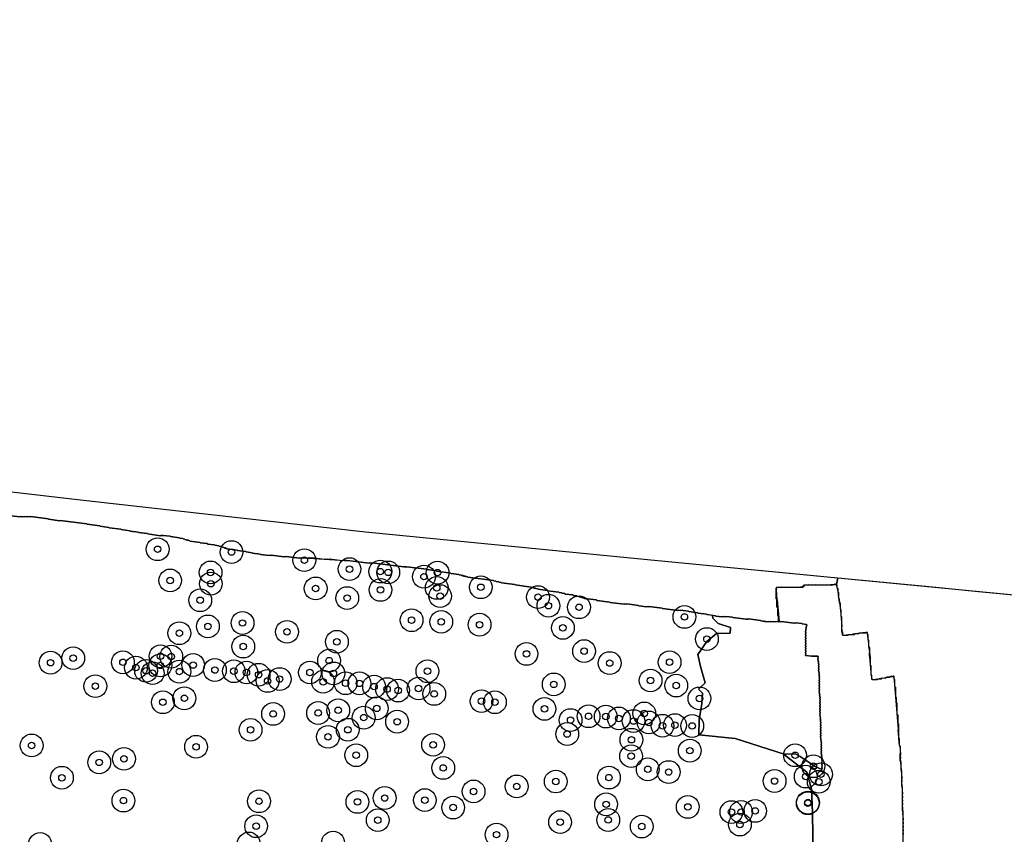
# Model space of a CAD drawing. Header units: inches. Extents: x 128668 to 131679, y 413272 to 413787.
# Tile 54 of 116: x 129993 to 130144, y 413516 to 413641. Entities that reach past the tile are written whole.
import ezdxf

# ---------------------------------------------------------------- set-up
doc = ezdxf.new("R2010")
doc.units = ezdxf.units.IN
doc.header["$MEASUREMENT"] = 0
doc.header["$PDMODE"] = 33
doc.header["$PDSIZE"] = -3
for name, color, linetype in [('Niet gedetecteerde gebieden (D-gebied) (ca. 44.659 m2)', 1, 'Continuous'), ('Onderzoeksgebied Capelsche UW (ca. 743.790 m2)', 5, 'Continuous'), ('Significante objecten binnen onderzoeksgebied', 3, 'Continuous'), ('Veiligheidsmarge objecten d.d. 230531', 6, 'Continuous'), ('Verstoorde gebieden (C-gebied) (ca. 90.096 m2)', 40, 'Continuous'), ('Vrijgegeven gebieden (A+B gebied) (ca. 609.035 m2)', 3, 'Continuous')]:
    doc.layers.add(name, color=color, linetype=linetype)

msp = doc.modelspace()

# ---------------------------------------------------------------- linework, layer by layer
at = {"layer": 'Niet gedetecteerde gebieden (D-gebied) (ca. 44.659 m2)'}
for points in [[(129879.65, 413581.76, 0), (130002.75, 413567.47, 0), (130046.15, 413562.6, 0), (130089.54, 413558.37, 0), (130118.85, 413555.54, 0), (130118.66, 413554.53, 0), (130118.6, 413554.57, 0), (130118.55, 413554.62, 0), (130118.5, 413554.56, 0), (130118.35, 413554.55, 0), (130118.31, 413554.5, 0), (130117.11, 413554.39, 0), (130117.06, 413554.44, 0), (130116.56, 413554.4, 0), (130116.51, 413554.44, 0), (130116.01, 413554.4, 0), (130115.96, 413554.45, 0), (130115.46, 413554.4, 0), (130115.4, 413554.45, 0), (130114.9, 413554.41, 0), (130114.85, 413554.45, 0), (130114.35, 413554.41, 0), (130114.3, 413554.45, 0), (130113.65, 413554.4, 0), (130113.66, 413554.35, 0), (130113.61, 413554.3, 0), (130113.62, 413554.15, 0), (130112.48, 413554.05, 0), (130112.42, 413554.09, 0), (130111.92, 413554.05, 0), (130111.87, 413554.1, 0), (130111.37, 413554.05, 0), (130111.32, 413554.1, 0), (130110.82, 413554.06, 0), (130110.77, 413554.1, 0), (130110.27, 413554.06, 0), (130110.21, 413554.1, 0), (130109.37, 413554.03, 0), (130109.39, 413553.73, 0), (130109.35, 413553.68, 0), (130109.48, 413552.18, 0), (130109.53, 413552.14, 0), (130109.81, 413548.81, 0), (130109.74, 413548.81, 0), (130109.69, 413548.77, 0), (130109.34, 413548.82, 0), (130109.28, 413548.77, 0), (130108.94, 413548.82, 0), (130108.88, 413548.77, 0), (130108.53, 413548.82, 0), (130108.48, 413548.78, 0), (130108.23, 413548.81, 0), (130108.17, 413548.76, 0), (130106.98, 413548.92, 0), (130106.94, 413548.97, 0), (130105.11, 413549.21, 0), (130105.05, 413549.17, 0), (130104.8, 413549.2, 0), (130104.75, 413549.16, 0), (130102.66, 413549.42, 0), (130102.62, 413549.48, 0), (130101.73, 413549.6, 0), (130101.67, 413549.55, 0), (130101.37, 413549.59, 0), (130101.32, 413549.55, 0), (130101.07, 413549.58, 0), (130101.01, 413549.54, 0), (130100.07, 413549.66, 0), (130100.03, 413549.71, 0), (130098.69, 413549.89, 0), (130098.65, 413549.94, 0), (130097.36, 413550.11, 0), (130097.31, 413550.16, 0), (130095.93, 413550.34, 0), (130095.88, 413550.4, 0), (130094.64, 413550.56, 0), (130094.59, 413550.52, 0), (130094.29, 413550.55, 0), (130094.23, 413550.51, 0), (130091.85, 413550.82, 0), (130091.81, 413550.87, 0), (130089.78, 413551.14, 0), (130089.72, 413551.09, 0), (130089.47, 413551.12, 0), (130089.42, 413551.08, 0), (130088.23, 413551.23, 0), (130088.18, 413551.29, 0), (130086.35, 413551.53, 0), (130086.29, 413551.48, 0), (130086, 413551.52, 0), (130085.94, 413551.48, 0), (130083.81, 413551.75, 0), (130083.76, 413551.81, 0), (130081.73, 413552.07, 0), (130081.69, 413552.13, 0), (130079.85, 413552.36, 0), (130079.81, 413552.42, 0), (130079.56, 413552.45, 0), (130079.52, 413552.51, 0), (130079.27, 413552.54, 0), (130079.23, 413552.6, 0), (130079.03, 413552.62, 0), (130078.99, 413552.68, 0), (130078.69, 413552.72, 0), (130078.65, 413552.77, 0), (130078.1, 413552.84, 0), (130078.06, 413552.9, 0), (130076.87, 413553.05, 0), (130076.82, 413553.11, 0), (130076.43, 413553.16, 0), (130076.38, 413553.21, 0), (130075.94, 413553.27, 0), (130075.89, 413553.33, 0), (130074.16, 413553.55, 0), (130074.12, 413553.61, 0), (130072.73, 413553.79, 0), (130072.68, 413553.84, 0), (130072.39, 413553.88, 0), (130072.34, 413553.94, 0), (130072.05, 413553.97, 0), (130072, 413554.03, 0), (130071.7, 413554.07, 0), (130071.66, 413554.12, 0), (130069.18, 413554.44, 0), (130069.14, 413554.5, 0), (130067.06, 413554.77, 0), (130067.01, 413554.82, 0), (130066.72, 413554.86, 0), (130066.67, 413554.92, 0), (130066.28, 413554.97, 0), (130066.23, 413555.03, 0), (130065.89, 413555.07, 0), (130065.84, 413555.13, 0), (130061.88, 413555.64, 0), (130061.83, 413555.69, 0), (130061.58, 413555.73, 0), (130061.54, 413555.78, 0), (130061.24, 413555.82, 0), (130061.2, 413555.88, 0), (130060.9, 413555.91, 0), (130060.86, 413555.97, 0), (130060.56, 413556.01, 0), (130060.52, 413556.06, 0), (130059.33, 413556.22, 0), (130059.29, 413556.27, 0), (130057.1, 413556.55, 0), (130057.06, 413556.61, 0), (130055.62, 413556.8, 0), (130055.58, 413556.85, 0), (130052.46, 413557.25, 0), (130052.4, 413557.21, 0), (130052.1, 413557.25, 0), (130052.05, 413557.21, 0), (130047.14, 413557.84, 0), (130047.08, 413557.8, 0), (130046.78, 413557.83, 0), (130046.73, 413557.79, 0), (130043.31, 413558.23, 0), (130043.25, 413558.19, 0), (130042.95, 413558.23, 0), (130042.9, 413558.18, 0), (130042.65, 413558.22, 0), (130042.59, 413558.17, 0), (130040.61, 413558.43, 0), (130040.55, 413558.38, 0), (130040.26, 413558.42, 0), (130040.2, 413558.38, 0), (130039.95, 413558.41, 0), (130039.9, 413558.37, 0), (130037.86, 413558.63, 0), (130037.81, 413558.59, 0), (130037.46, 413558.63, 0), (130037.4, 413558.59, 0), (130037.06, 413558.63, 0), (130037, 413558.59, 0), (130036.65, 413558.64, 0), (130036.6, 413558.59, 0), (130036.3, 413558.63, 0), (130036.24, 413558.59, 0), (130036.05, 413558.61, 0), (130035.99, 413558.57, 0), (130033.96, 413558.83, 0), (130033.9, 413558.79, 0), (130033.65, 413558.82, 0), (130033.6, 413558.78, 0), (130031.66, 413559.03, 0), (130031.61, 413558.98, 0), (130031.36, 413559.02, 0), (130031.3, 413558.97, 0), (130030.01, 413559.14, 0), (130029.97, 413559.19, 0), (130028.73, 413559.35, 0), (130028.69, 413559.41, 0), (130027.8, 413559.52, 0), (130027.75, 413559.58, 0), (130026.46, 413559.75, 0), (130026.42, 413559.8, 0), (130024.88, 413560, 0), (130024.84, 413560.06, 0), (130024.64, 413560.08, 0), (130024.6, 413560.14, 0), (130024.4, 413560.16, 0), (130024.36, 413560.22, 0), (130024.16, 413560.25, 0), (130024.11, 413560.3, 0), (130023.92, 413560.33, 0), (130023.87, 413560.38, 0), (130023.63, 413560.41, 0), (130023.58, 413560.47, 0), (130022.94, 413560.55, 0), (130022.89, 413560.61, 0), (130021.85, 413560.74, 0), (130021.81, 413560.8, 0), (130020.72, 413560.94, 0), (130020.68, 413561, 0), (130019.19, 413561.19, 0), (130019.14, 413561.24, 0), (130018.95, 413561.27, 0), (130018.9, 413561.33, 0), (130018.66, 413561.36, 0), (130018.61, 413561.41, 0), (130018.36, 413561.45, 0), (130018.32, 413561.5, 0), (130018.07, 413561.53, 0), (130018.03, 413561.59, 0), (130017.58, 413561.65, 0), (130017.54, 413561.7, 0), (130016.15, 413561.88, 0), (130016.11, 413561.94, 0), (130015.02, 413562.08, 0), (130014.96, 413562.04, 0), (130014.66, 413562.07, 0), (130014.61, 413562.03, 0), (130012.62, 413562.29, 0), (130012.58, 413562.34, 0), (130011.24, 413562.51, 0), (130011.2, 413562.57, 0), (130009.91, 413562.74, 0), (130009.87, 413562.79, 0), (130008.53, 413562.96, 0), (130008.49, 413563.02, 0), (130006.7, 413563.25, 0), (130006.66, 413563.31, 0), (130005.32, 413563.48, 0), (130005.27, 413563.54, 0), (130003.29, 413563.79, 0), (130003.25, 413563.85, 0), (129999.18, 413564.37, 0), (129999.13, 413564.33, 0), (129997.34, 413564.56, 0), (129997.3, 413564.61, 0), (129994.62, 413564.96, 0), (129994.56, 413564.92, 0), (129994.17, 413564.97, 0), (129994.11, 413564.92, 0), (129993.76, 413564.97, 0), (129993.71, 413564.93, 0), (129993.41, 413564.96, 0), (129993.36, 413564.92, 0), (129993.06, 413564.96, 0), (129993, 413564.92, 0), (129991.07, 413565.16, 0)], [(130128.88, 413516.01, 0), (130128.93, 413516.07, 0), (130128.89, 413516.56, 0), (130128.93, 413516.62, 0), (130128.89, 413517.12, 0), (130128.93, 413517.17, 0), (130128.89, 413517.67, 0), (130128.94, 413517.72, 0), (130128.89, 413518.22, 0), (130128.94, 413518.28, 0), (130128.85, 413519.37, 0), (130128.89, 413519.43, 0), (130128.79, 413520.62, 0), (130128.83, 413520.67, 0), (130128.8, 413521.12, 0), (130128.84, 413521.18, 0), (130128.8, 413521.68, 0), (130128.84, 413521.73, 0), (130128.8, 413522.23, 0), (130128.85, 413522.28, 0), (130128.69, 413524.12, 0), (130128.74, 413524.18, 0), (130128.7, 413524.63, 0), (130128.74, 413524.68, 0), (130128.48, 413527.77, 0), (130128.52, 413527.82, 0), (130128.48, 413528.27, 0), (130128.53, 413528.33, 0), (130128.42, 413529.67, 0), (130128.36, 413529.72, 0), (130128.15, 413532.16, 0), (130128.2, 413532.21, 0), (130127.5, 413540.38, 0), (130127.44, 413540.43, 0), (130127.34, 413540.42, 0), (130127.3, 413540.36, 0), (130126.95, 413540.33, 0), (130126.9, 413540.28, 0), (130126.46, 413540.24, 0), (130126.41, 413540.19, 0), (130126.06, 413540.16, 0), (130126.02, 413540.1, 0), (130125.62, 413540.07, 0), (130125.57, 413540.02, 0), (130125.22, 413539.99, 0), (130125.18, 413539.93, 0), (130124.13, 413539.84, 0), (130124.09, 413540.34, 0), (130124.03, 413540.39, 0), (130123.78, 413543.37, 0), (130123.82, 413543.43, 0), (130123.75, 413544.28, 0), (130123.7, 413544.32, 0), (130123.52, 413546.36, 0), (130123.47, 413546.41, 0), (130123.41, 413547.11, 0), (130123.35, 413547.15, 0), (130122.66, 413547.09, 0), (130122.61, 413547.04, 0), (130121.91, 413546.98, 0), (130121.87, 413546.92, 0), (130121.12, 413546.86, 0), (130121.08, 413546.81, 0), (130119.63, 413546.68, 0), (130119.63, 413546.73, 0), (130119.57, 413546.78, 0), (130119.47, 413547.97, 0), (130119.52, 413548.03, 0), (130119.25, 413551.12, 0), (130119.2, 413551.16, 0), (130119.13, 413551.96, 0), (130119.07, 413552, 0), (130119.05, 413552.3, 0), (130119, 413552.35, 0), (130118.89, 413553.54, 0), (130118.84, 413553.59, 0), (130118.81, 413553.94, 0), (130118.75, 413553.98, 0), (130118.71, 413554.48, 0), (130118.66, 413554.53, 0), (130118.85, 413555.54, 0), (130133.41, 413554.14, 0), (130140, 413553.5, 0), (130160.34, 413551.54, 0)]]:
    msp.add_polyline3d(points, dxfattribs=at)
at = {"layer": 'Onderzoeksgebied Capelsche UW (ca. 743.790 m2)'}
msp.add_lwpolyline([(129466.21, 413641.45), (129570.91, 413624.51), (129668.28, 413610.12), (129879.65, 413581.76), (130002.75, 413567.47), (130046.15, 413562.6), (130089.54, 413558.37), (130160.34, 413551.54)], dxfattribs=at)
at = {"layer": 'Significante objecten binnen onderzoeksgebied'}
for p in [(130014.16, 413559.94), (130025.53, 413559.51), (130036.74, 413558.26), (130022.31, 413556.37), (130043.69, 413556.88), (130048.43, 413556.5), (130049.65, 413556.38), (130057.24, 413556.34), (130016.09, 413555.14), (130022.35, 413554.64), (130055.15, 413555.72), (130038.48, 413553.91), (130048.46, 413553.68), (130057.11, 413553.99), (130063.9, 413554.09), (130020.71, 413552.09), (130043.34, 413552.43), (130057.64, 413552.73), (130072.7, 413552.57), (130074.3, 413551.25), (130079.01, 413551.01), (130027.23, 413548.59), (130053.25, 413549.02), (130057.81, 413548.77), (130095.23, 413549.52), (130021.9, 413548.07), (130034.07, 413547.23), (130063.71, 413548.33), (130076.53, 413547.84), (130017.5, 413547.02), (130041.75, 413545.7), (130098.7, 413546.12), (130027.34, 413544.96), (130079.79, 413544.26), (130001.17, 413543.18), (130008.82, 413542.54), (130014.6, 413543.46), (130016.26, 413543.41), (130040.54, 413542.8), (130070.93, 413543.83), (130092.95, 413542.56), (129997.69, 413542.48), (130010.82, 413541.72), (130012.38, 413541.23), (130014.57, 413542.07), (130017.5, 413541.1), (130019.63, 413542.12), (130022.98, 413541.35), (130025.89, 413541.17), (130055.68, 413541.17), (130083.73, 413542.42), (130013.39, 413540.87), (130027.82, 413540.97), (130029.7, 413540.63), (130031.09, 413539.67), (130032.94, 413539.96), (130037.6, 413540.97), (130039.62, 413539.54), (130041.21, 413540.83), (130090.02, 413539.74), (130004.57, 413538.87), (130043.09, 413539.32), (130045.22, 413539.3), (130047.47, 413538.8), (130049.47, 413538.42), (130051.17, 413538.19), (130054.32, 413538.51), (130075.12, 413539.14), (130093.98, 413538.96), (130018.27, 413537), (130056.73, 413537.67), (130064, 413536.56), (130097.55, 413536.98), (130014.97, 413536.39), (130041.95, 413535.15), (130047.88, 413535.45), (130066.07, 413536.4), (130073.69, 413535.37), (130031.93, 413534.59), (130038.86, 413534.74), (130045.87, 413534.02), (130077.72, 413533.65), (130080.49, 413534.23), (130083.13, 413534.19), (130085.15, 413533.9), (130087.4, 413533.5), (130089.05, 413534.67), (130028.47, 413532.15), (130043.42, 413532.16), (130051.02, 413533.4), (130089.74, 413533.28), (130091.86, 413532.77), (130093.78, 413532.87), (130096.43, 413532.74), (130040.38, 413531.07), (130077.2, 413531.5), (130087.07, 413530.62), (129994.77, 413529.74), (130020.07, 413529.54), (130056.56, 413529.84), (130096.06, 413528.94), (130008.98, 413527.68), (130044.72, 413528.24), (130087.03, 413528.09), (130112.26, 413528.23), (130005.17, 413527.14), (130058.12, 413526.28), (130089.59, 413526.07), (130115.08, 413526.54), (129999.43, 413524.77), (130083.62, 413524.79), (130092.81, 413525.65), (130113.9, 413524.95), (130116.25, 413525.3), (130069.42, 413523.44), (130075.43, 413524.19), (130109.11, 413524.27), (130115.91, 413524.15), (130049.1, 413521.65), (130055.28, 413521.33), (130062.79, 413522.66), (130008.89, 413521.25), (130029.76, 413521.15), (130044.91, 413521.05), (130059.64, 413520.18), (130083.18, 413520.68), (130095.75, 413520.28), (130114.21, 413520.85), (130114.25, 413520.94), (130083.51, 413518.27), (130102.47, 413519.49), (130103.95, 413519.5), (130106.12, 413519.66), (130029.32, 413517.31), (130048.03, 413518.24), (130076.1, 413517.94), (130088.66, 413517.26), (130103.78, 413517.57), (130066.33, 413516.01)]:
    msp.add_point(p, dxfattribs=at)
at = {"layer": 'Veiligheidsmarge objecten d.d. 230531', "color": 6, "linetype": 'Continuous', "lineweight": 25}
for centre in [(130014.16, 413559.94), (130025.53, 413559.51), (130036.74, 413558.26), (130043.69, 413556.88), (130048.43, 413556.5), (130016.09, 413555.14), (130022.31, 413556.37), (130049.65, 413556.38), (130055.15, 413555.72), (130057.24, 413556.34), (130022.35, 413554.64), (130038.48, 413553.91), (130048.46, 413553.68), (130057.11, 413553.99), (130063.9, 413554.09), (130020.71, 413552.09), (130043.34, 413552.43), (130057.64, 413552.73), (130072.7, 413552.57), (130074.3, 413551.25), (130079.01, 413551.01), (130053.25, 413549.02), (130095.23, 413549.52), (130021.9, 413548.07), (130027.23, 413548.59), (130057.81, 413548.77), (130063.71, 413548.33), (130076.53, 413547.84), (130017.5, 413547.02), (130034.07, 413547.23), (130098.7, 413546.12), (130027.34, 413544.96), (130041.75, 413545.7), (130001.17, 413543.18), (130014.6, 413543.46), (130016.26, 413543.41), (130040.54, 413542.8), (130070.93, 413543.83), (130079.79, 413544.26), (129997.69, 413542.48), (130008.82, 413542.54), (130010.82, 413541.72), (130014.57, 413542.07), (130019.63, 413542.12), (130022.98, 413541.35), (130083.73, 413542.42), (130092.95, 413542.56), (130012.38, 413541.23), (130013.39, 413540.87), (130017.5, 413541.1), (130025.89, 413541.17), (130027.82, 413540.97), (130029.7, 413540.63), (130032.94, 413539.96), (130037.6, 413540.97), (130041.21, 413540.83), (130055.68, 413541.17), (130004.57, 413538.87), (130031.09, 413539.67), (130039.62, 413539.54), (130043.09, 413539.32), (130045.22, 413539.3), (130047.47, 413538.8), (130049.47, 413538.42), (130054.32, 413538.51), (130075.12, 413539.14), (130090.02, 413539.74), (130093.98, 413538.96), (130018.27, 413537), (130051.17, 413538.19), (130056.73, 413537.67), (130097.55, 413536.98), (130014.97, 413536.39), (130047.88, 413535.45), (130064, 413536.56), (130066.07, 413536.4), (130073.69, 413535.37), (130031.93, 413534.59), (130038.86, 413534.74), (130041.95, 413535.15), (130045.87, 413534.02), (130080.49, 413534.23), (130083.13, 413534.19), (130085.15, 413533.9), (130089.05, 413534.67), (130051.02, 413533.4), (130077.72, 413533.65), (130087.4, 413533.5), (130089.74, 413533.28), (130091.86, 413532.77), (130093.78, 413532.87), (130096.43, 413532.74), (130028.47, 413532.15), (130040.38, 413531.07), (130043.42, 413532.16), (130077.2, 413531.5), (129994.77, 413529.74), (130020.07, 413529.54), (130056.56, 413529.84), (130087.07, 413530.62), (130008.98, 413527.68), (130044.72, 413528.24), (130087.03, 413528.09), (130096.06, 413528.94), (130112.26, 413528.23), (130005.17, 413527.14), (130058.12, 413526.28), (130115.08, 413526.54), (129999.43, 413524.77), (130083.62, 413524.79), (130089.59, 413526.07), (130092.81, 413525.65), (130113.9, 413524.95), (130116.25, 413525.3), (130069.42, 413523.44), (130075.43, 413524.19), (130109.11, 413524.27), (130115.91, 413524.15), (130049.1, 413521.65), (130062.79, 413522.66), (130008.89, 413521.25), (130029.76, 413521.15), (130044.91, 413521.05), (130055.28, 413521.33), (130059.64, 413520.18), (130083.18, 413520.68), (130095.75, 413520.28), (130114.21, 413520.85), (130114.25, 413520.94), (130102.47, 413519.49), (130103.95, 413519.5), (130106.12, 413519.66), (130029.32, 413517.31), (130048.03, 413518.24), (130076.1, 413517.94), (130083.51, 413518.27), (130088.66, 413517.26), (130103.78, 413517.57), (130066.33, 413516.01), (129996.07, 413514.59), (130028.19, 413514.66), (130041.16, 413514.78)]:
    msp.add_circle(centre, 1.75, dxfattribs=at)
at = {"layer": 'Verstoorde gebieden (C-gebied) (ca. 90.096 m2)'}
msp.add_lwpolyline([(130115.07, 413512.14), (130114.92, 413519.4), (130114.81, 413523.01), (130114.06, 413525.65), (130110.63, 413528.3), (130110.63, 413528.39), (130112.26, 413528.47), (130113.07, 413528.03), (130115.38, 413526.48), (130116.39, 413526.05), (130116.42, 413526.28), (130116.37, 413526.33), (130116.42, 413526.68), (130116.38, 413526.74), (130116.42, 413527.08), (130116.38, 413527.14), (130116.42, 413527.44), (130116.37, 413527.49), (130116.41, 413527.79), (130116.37, 413527.85), (130116.39, 413528), (130116.34, 413528.05), (130116.36, 413528.2), (130116.32, 413528.26), (130116.34, 413528.41), (130116.29, 413528.46), (130116.31, 413528.61), (130116.27, 413528.67), (130116.32, 413529.01), (130116.27, 413529.07), (130116.32, 413529.42), (130116.27, 413529.47), (130116.31, 413529.77), (130116.27, 413529.83), (130116.31, 413530.12), (130116.26, 413530.18), (130116.29, 413530.38), (130116.25, 413530.43), (130116.27, 413530.58), (130116.22, 413530.64), (130116.24, 413530.79), (130116.2, 413530.84), (130116.22, 413530.99), (130116.17, 413531.05), (130116.21, 413531.35), (130116.17, 413531.4), (130116.21, 413531.75), (130116.17, 413531.8), (130116.22, 413532.15), (130116.17, 413532.21), (130116.22, 413532.56), (130116.17, 413532.61), (130116.22, 413532.96), (130116.18, 413533.01), (130116.21, 413533.31), (130116.17, 413533.37), (130116.2, 413533.62), (130116.16, 413533.67), (130116.18, 413533.82), (130116.14, 413533.88), (130116.16, 413534.07), (130116.12, 413534.13), (130116.14, 413534.28), (130116.09, 413534.34), (130116.11, 413534.48), (130116.07, 413534.54), (130116.11, 413534.89), (130116.07, 413534.94), (130116.12, 413535.29), (130116.07, 413535.35), (130116.12, 413535.69), (130116.07, 413535.75), (130116.12, 413536.1), (130116.08, 413536.15), (130116.12, 413536.5), (130116.08, 413536.56), (130116.12, 413536.85), (130116.07, 413536.91), (130116.1, 413537.11), (130116.06, 413537.16), (130116.08, 413537.36), (130116.04, 413537.42), (130116.06, 413537.57), (130116.01, 413537.62), (130116.03, 413537.77), (130115.99, 413537.83), (130116.01, 413538.03), (130115.97, 413538.08), (130116.02, 413538.43), (130115.97, 413538.48), (130116.02, 413538.83), (130115.97, 413538.89), (130116.02, 413539.23), (130115.98, 413539.29), (130116.02, 413539.64), (130115.98, 413539.69), (130116.02, 413539.99), (130115.97, 413540.05), (130116.01, 413540.34), (130115.97, 413540.4), (130115.99, 413540.6), (130115.95, 413540.65), (130115.97, 413540.8), (130115.93, 413540.86), (130115.95, 413541.01), (130115.9, 413541.06), (130115.92, 413541.16), (130115.87, 413541.22), (130115.92, 413541.57), (130115.87, 413541.62), (130115.91, 413541.92), (130115.87, 413541.98), (130115.9, 413542.22), (130115.86, 413542.28), (130115.89, 413542.53), (130115.85, 413542.58), (130115.86, 413542.68), (130115.82, 413542.74), (130115.83, 413542.84), (130115.79, 413542.89), (130115.81, 413543.09), (130115.77, 413543.15), (130115.81, 413543.45), (130115.76, 413543.5), (130115.71, 413543.51), (130115.66, 413543.47), (130115.31, 413543.51), (130115.25, 413543.47), (130114.91, 413543.51), (130114.85, 413543.47), (130113.86, 413543.6), (130113.9, 413543.89), (130113.85, 413543.95), (130113.9, 413544.3), (130113.86, 413544.35), (130113.9, 413544.7), (130113.86, 413544.76), (130113.9, 413545.05), (130113.85, 413545.11), (130113.9, 413545.51), (130113.86, 413545.56), (130113.91, 413545.91), (130113.86, 413545.97), (130113.91, 413546.31), (130113.86, 413546.37), (130113.91, 413546.72), (130113.87, 413546.77), (130113.91, 413547.12), (130113.87, 413547.17), (130114, 413548.22), (130114.06, 413548.26), (130114.06, 413548.31), (130114.02, 413548.36), (130113.33, 413548.45), (130113.28, 413548.51), (130112.44, 413548.62), (130112.38, 413548.58), (130112.14, 413548.61), (130112.08, 413548.56), (130110.15, 413548.81), (130110.09, 413548.77), (130109.74, 413548.81), (130109.71, 413548.79), (130109.72, 413549.66), (130109.59, 413549.79), (130109.6, 413550.92), (130109.47, 413551.05), (130109.47, 413551.18), (130109.48, 413552.19), (130109.35, 413552.31), (130109.35, 413552.44), (130109.36, 413553.95), (130109.49, 413554.08), (130113.4, 413554.06), (130113.52, 413554.19), (130113.52, 413554.31), (130113.65, 413554.44), (130117.94, 413554.42), (130118.07, 413554.54), (130118.57, 413554.54), (130118.7, 413554.41), (130118.69, 413554.04), (130118.82, 413553.91), (130118.82, 413553.4), (130118.94, 413553.28), (130118.94, 413553.15), (130118.94, 413552.39), (130119.06, 413552.27), (130119.06, 413552.14), (130119.06, 413551.76), (130119.19, 413551.64), (130119.19, 413551.51), (130119.18, 413550.75), (130119.31, 413550.63), (130119.3, 413549.62), (130119.43, 413549.49), (130119.42, 413547.35), (130119.54, 413547.22), (130119.54, 413547.09), (130119.54, 413546.84), (130119.67, 413546.71), (130120.43, 413546.71), (130120.55, 413546.84), (130120.68, 413546.84), (130121.43, 413546.83), (130121.56, 413546.96), (130122.07, 413546.96), (130122.19, 413547.08), (130122.32, 413547.08), (130123.08, 413547.08), (130123.2, 413547.2), (130123.33, 413547.2), (130123.33, 413546.95), (130123.45, 413546.82), (130123.45, 413546.07), (130123.58, 413545.94), (130123.57, 413544.93), (130123.7, 413544.8), (130123.7, 413544.68), (130123.69, 413543.54), (130123.82, 413543.42), (130123.81, 413542.15), (130123.94, 413542.03), (130123.93, 413541.9), (130123.93, 413540.64), (130124.05, 413540.51), (130124.05, 413540.01), (130124.18, 413539.88), (130124.93, 413539.88), (130125.06, 413540), (130125.19, 413540), (130125.57, 413540), (130125.69, 413540.13), (130126.2, 413540.12), (130126.32, 413540.25), (130126.83, 413540.25), (130126.95, 413540.37), (130127.08, 413540.37), (130127.33, 413540.37), (130127.46, 413540.24), (130127.46, 413539.99), (130127.58, 413539.87), (130127.58, 413538.86), (130127.7, 413538.73), (130127.7, 413537.22), (130127.82, 413537.09), (130127.82, 413536.33), (130127.94, 413536.21), (130127.94, 413534.57), (130128.06, 413534.44), (130128.06, 413533.18), (130128.18, 413533.05), (130128.17, 413530.91), (130128.3, 413530.78), (130128.29, 413529.77), (130128.42, 413529.64), (130128.41, 413527.37), (130128.53, 413527.25), (130128.53, 413527.12), (130128.53, 413525.98), (130128.65, 413525.86), (130128.65, 413525.73), (130128.64, 413523.46), (130128.77, 413523.33), (130128.77, 413523.21), (130128.75, 413519.68), (130128.88, 413519.55), (130128.87, 413519.42), (130128.85, 413514.5)], dxfattribs=at)
msp.add_lwpolyline([(130108.88, 413548.77), (130108.94, 413548.82), (130109.28, 413548.77), (130109.34, 413548.82), (130109.69, 413548.77), (130109.74, 413548.81), (130110.09, 413548.77), (130110.15, 413548.81), (130112.08, 413548.56), (130112.14, 413548.61), (130112.38, 413548.58), (130112.44, 413548.62), (130113.28, 413548.51), (130113.33, 413548.45), (130114.02, 413548.36), (130114.06, 413548.31), (130114.06, 413548.26), (130114, 413548.22), (130113.87, 413547.17), (130113.91, 413547.12), (130113.87, 413546.77), (130113.91, 413546.72), (130113.86, 413546.37), (130113.91, 413546.31), (130113.86, 413545.97), (130113.91, 413545.91), (130113.86, 413545.56), (130113.9, 413545.51), (130113.85, 413545.11), (130113.9, 413545.05), (130113.86, 413544.76), (130113.9, 413544.7), (130113.86, 413544.35), (130113.9, 413544.3), (130113.85, 413543.95), (130113.9, 413543.89), (130113.86, 413543.6), (130114.85, 413543.47), (130114.91, 413543.51), (130115.25, 413543.47), (130115.31, 413543.51), (130115.66, 413543.47), (130115.71, 413543.51), (130115.76, 413543.5), (130115.81, 413543.45), (130115.77, 413543.15), (130115.81, 413543.09), (130115.79, 413542.89), (130115.83, 413542.84), (130115.82, 413542.74), (130115.86, 413542.68), (130115.85, 413542.58), (130115.89, 413542.53), (130115.86, 413542.28), (130115.9, 413542.22), (130115.87, 413541.98), (130115.91, 413541.92), (130115.87, 413541.62), (130115.92, 413541.57), (130115.87, 413541.22), (130115.92, 413541.16), (130115.9, 413541.06), (130115.95, 413541.01), (130115.93, 413540.86), (130115.97, 413540.8), (130115.95, 413540.65), (130115.99, 413540.6), (130115.97, 413540.4), (130116.01, 413540.34), (130115.97, 413540.05), (130116.02, 413539.99), (130115.98, 413539.69), (130116.02, 413539.64), (130115.98, 413539.29), (130116.02, 413539.23), (130115.97, 413538.89), (130116.02, 413538.83), (130115.97, 413538.48), (130116.02, 413538.43), (130115.97, 413538.08), (130116.01, 413538.03), (130115.99, 413537.83), (130116.03, 413537.77), (130116.01, 413537.62), (130116.06, 413537.57), (130116.04, 413537.42), (130116.08, 413537.36), (130116.06, 413537.16), (130116.1, 413537.11), (130116.07, 413536.91), (130116.12, 413536.85), (130116.08, 413536.56), (130116.12, 413536.5), (130116.08, 413536.15), (130116.12, 413536.1), (130116.07, 413535.75), (130116.12, 413535.69), (130116.07, 413535.35), (130116.12, 413535.29), (130116.07, 413534.94), (130116.11, 413534.89), (130116.07, 413534.54), (130116.11, 413534.48), (130116.09, 413534.34), (130116.14, 413534.28), (130116.12, 413534.13), (130116.16, 413534.07), (130116.14, 413533.88), (130116.18, 413533.82), (130116.16, 413533.67), (130116.2, 413533.62), (130116.17, 413533.37), (130116.21, 413533.31), (130116.18, 413533.01), (130116.22, 413532.96), (130116.17, 413532.61), (130116.22, 413532.56), (130116.17, 413532.21), (130116.22, 413532.15), (130116.17, 413531.8), (130116.21, 413531.75), (130116.17, 413531.4), (130116.21, 413531.35), (130116.17, 413531.05), (130116.22, 413530.99), (130116.2, 413530.84), (130116.24, 413530.79), (130116.22, 413530.64), (130116.27, 413530.58), (130116.25, 413530.43), (130116.29, 413530.38), (130116.26, 413530.18), (130116.31, 413530.12), (130116.27, 413529.83), (130116.31, 413529.77), (130116.27, 413529.47), (130116.32, 413529.42), (130116.27, 413529.07), (130116.32, 413529.01), (130116.27, 413528.67), (130116.31, 413528.61), (130116.29, 413528.46), (130116.34, 413528.41), (130116.32, 413528.26), (130116.36, 413528.2), (130116.34, 413528.05), (130116.39, 413528), (130116.37, 413527.85), (130116.41, 413527.79), (130116.37, 413527.49), (130116.42, 413527.44), (130116.38, 413527.14), (130116.42, 413527.08), (130116.38, 413526.74), (130116.42, 413526.68), (130116.37, 413526.33), (130116.42, 413526.28), (130116.39, 413526.05), (130115.38, 413526.48), (130113.07, 413528.03), (130112.26, 413528.47), (130110.59, 413528.39), (130103.05, 413530.83), (130097.43, 413531.4), (130097.48, 413533.7), (130097.9, 413536.18), (130098.02, 413537.81), (130097.41, 413538.38), (130098.45, 413539.4), (130097.69, 413541.89), (130097.32, 413543.76), (130098.7, 413545.76), (130100.18, 413546.97), (130102.29, 413547), (130102.32, 413547.92), (130100.44, 413548.5), (130099.59, 413549.32), (130099.57, 413549.77), (130100.03, 413549.71), (130100.07, 413549.66), (130101.01, 413549.54), (130101.07, 413549.58), (130101.32, 413549.55), (130101.37, 413549.59), (130101.67, 413549.55), (130101.73, 413549.6), (130102.62, 413549.48), (130102.66, 413549.42), (130104.75, 413549.16), (130104.8, 413549.2), (130105.05, 413549.17), (130105.11, 413549.21), (130106.94, 413548.97), (130106.98, 413548.92), (130107.56, 413548.84), (130108.23, 413548.81), (130108.5, 413548.79), (130108.53, 413548.82)], close=True, dxfattribs=at)
at = {"layer": 'Vrijgegeven gebieden (A+B gebied) (ca. 609.035 m2)'}
msp.add_lwpolyline([(129991.07, 413565.16), (129993, 413564.92), (129993.06, 413564.96), (129993.36, 413564.92), (129993.41, 413564.96), (129993.71, 413564.93), (129993.76, 413564.97), (129994.11, 413564.92), (129994.17, 413564.97), (129994.56, 413564.92), (129994.62, 413564.96), (129997.3, 413564.61), (129997.34, 413564.56), (129999.13, 413564.33), (129999.18, 413564.37), (130003.25, 413563.85), (130003.29, 413563.79), (130005.27, 413563.54), (130005.32, 413563.48), (130006.66, 413563.31), (130006.7, 413563.25), (130008.49, 413563.02), (130008.53, 413562.96), (130009.87, 413562.79), (130009.91, 413562.74), (130011.2, 413562.57), (130011.24, 413562.51), (130012.58, 413562.34), (130012.62, 413562.29), (130014.61, 413562.03), (130014.66, 413562.07), (130014.96, 413562.04), (130015.02, 413562.08), (130016.11, 413561.94), (130016.15, 413561.88), (130017.54, 413561.7), (130017.58, 413561.65), (130018.03, 413561.59), (130018.07, 413561.53), (130018.32, 413561.5), (130018.36, 413561.45), (130018.61, 413561.41), (130018.66, 413561.36), (130018.9, 413561.33), (130018.95, 413561.27), (130019.14, 413561.24), (130019.19, 413561.19), (130020.68, 413561), (130020.72, 413560.94), (130021.81, 413560.8), (130021.85, 413560.74), (130022.89, 413560.61), (130022.94, 413560.55), (130023.58, 413560.47), (130023.63, 413560.41), (130023.87, 413560.38), (130023.92, 413560.33), (130024.11, 413560.3), (130024.16, 413560.25), (130024.36, 413560.22), (130024.4, 413560.16), (130024.6, 413560.14), (130024.64, 413560.08), (130024.84, 413560.06), (130024.88, 413560), (130026.42, 413559.8), (130026.46, 413559.75), (130027.75, 413559.58), (130027.8, 413559.52), (130028.69, 413559.41), (130028.73, 413559.35), (130029.97, 413559.19), (130030.01, 413559.14), (130031.3, 413558.97), (130031.36, 413559.02), (130031.61, 413558.98), (130031.66, 413559.03), (130033.6, 413558.78), (130033.65, 413558.82), (130033.9, 413558.79), (130033.96, 413558.83), (130035.99, 413558.57), (130036.05, 413558.61), (130036.24, 413558.59), (130036.3, 413558.63), (130036.6, 413558.59), (130036.65, 413558.64), (130037, 413558.59), (130037.06, 413558.63), (130037.4, 413558.59), (130043.86, 413558.16), (130046.73, 413557.79), (130046.78, 413557.83), (130047.08, 413557.8), (130047.14, 413557.84), (130052.05, 413557.21), (130052.1, 413557.25), (130052.4, 413557.21), (130052.46, 413557.25), (130055.58, 413556.85), (130055.62, 413556.8), (130057.06, 413556.61), (130057.1, 413556.55), (130059.29, 413556.27), (130059.33, 413556.22), (130060.52, 413556.06), (130060.56, 413556.01), (130060.86, 413555.97), (130060.9, 413555.91), (130061.2, 413555.88), (130061.24, 413555.82), (130061.54, 413555.78), (130061.58, 413555.73), (130061.83, 413555.69), (130061.88, 413555.64), (130065.84, 413555.13), (130065.89, 413555.07), (130066.23, 413555.03), (130066.28, 413554.97), (130066.67, 413554.92), (130066.72, 413554.86), (130067.01, 413554.82), (130067.06, 413554.77), (130069.14, 413554.5), (130069.18, 413554.44), (130071.66, 413554.12), (130071.7, 413554.07), (130072, 413554.03), (130072.05, 413553.97), (130072.34, 413553.94), (130072.39, 413553.88), (130072.68, 413553.84), (130072.73, 413553.79), (130074.12, 413553.61), (130074.16, 413553.55), (130075.89, 413553.33), (130075.94, 413553.27), (130076.38, 413553.21), (130076.43, 413553.16), (130076.82, 413553.11), (130076.87, 413553.05), (130078.06, 413552.9), (130078.1, 413552.84), (130078.65, 413552.77), (130078.69, 413552.72), (130078.99, 413552.68), (130079.03, 413552.62), (130079.23, 413552.6), (130079.27, 413552.54), (130079.52, 413552.51), (130079.56, 413552.45), (130079.81, 413552.42), (130079.85, 413552.36), (130081.69, 413552.13), (130081.73, 413552.07), (130083.76, 413551.81), (130083.81, 413551.75), (130085.94, 413551.48), (130086, 413551.52), (130086.29, 413551.48), (130086.35, 413551.53), (130088.18, 413551.29), (130088.23, 413551.23), (130089.42, 413551.08), (130089.47, 413551.12), (130089.72, 413551.09), (130089.78, 413551.14), (130091.81, 413550.87), (130091.85, 413550.82), (130094.23, 413550.51), (130094.29, 413550.55), (130094.59, 413550.52), (130094.64, 413550.56), (130095.88, 413550.4), (130095.93, 413550.34), (130097.31, 413550.16), (130097.36, 413550.11), (130098.65, 413549.94), (130098.69, 413549.89), (130099.57, 413549.77), (130099.59, 413549.32), (130100.44, 413548.5), (130102.32, 413547.92), (130102.29, 413547), (130100.18, 413546.97), (130098.7, 413545.76), (130097.32, 413543.76), (130097.69, 413541.89), (130098.45, 413539.4), (130097.41, 413538.38), (130098.02, 413537.81), (130097.9, 413536.18), (130097.48, 413533.7), (130097.43, 413531.4), (130103.05, 413530.83), (130110.59, 413528.39), (130110.63, 413528.39), (130110.63, 413528.3), (130114.06, 413525.65), (130114.81, 413523.01), (130114.92, 413519.4), (130115.07, 413512.14)], dxfattribs=at)

doc.saveas('drawing.dxf')
